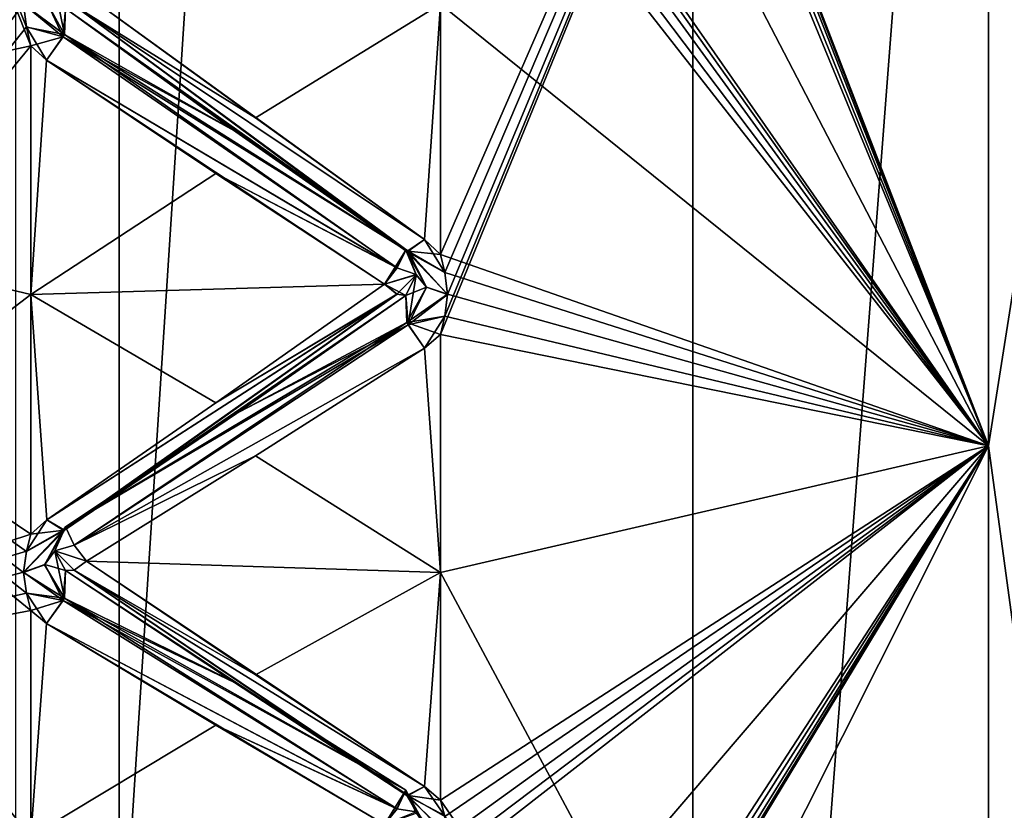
# Model space of a CAD drawing. Header units: inches. Extents: x -10 to 10, y -2.3 to 4.3.
# Tile 14 of 249: x -9.353 to -9.117, y -1.523 to -1.334. Entities that reach past the tile are written whole.
import ezdxf

# ---------------------------------------------------------------- set-up
doc = ezdxf.new("R2010")
doc.units = ezdxf.units.IN
doc.header["$LTSCALE"] = 65.185185
doc.header["$MEASUREMENT"] = 0
for name, color, linetype in [('10566', 7, 'CONTINUOUS'), ('10567', 7, 'CONTINUOUS'), ('10568', 7, 'CONTINUOUS'), ('10727', 7, 'CONTINUOUS'), ('10728', 7, 'CONTINUOUS'), ('10729', 7, 'CONTINUOUS'), ('10730', 7, 'CONTINUOUS'), ('10731', 7, 'CONTINUOUS'), ('10732', 7, 'CONTINUOUS'), ('10733', 7, 'CONTINUOUS'), ('10734', 7, 'CONTINUOUS'), ('10735', 7, 'CONTINUOUS'), ('10736', 7, 'CONTINUOUS'), ('10737', 7, 'CONTINUOUS'), ('10738', 7, 'CONTINUOUS'), ('10739', 7, 'CONTINUOUS'), ('10740', 7, 'CONTINUOUS'), ('10741', 7, 'CONTINUOUS'), ('10871', 7, 'CONTINUOUS'), ('10872', 7, 'CONTINUOUS'), ('10873', 7, 'CONTINUOUS'), ('10874', 7, 'CONTINUOUS'), ('10875', 7, 'CONTINUOUS'), ('10876', 7, 'CONTINUOUS'), ('10877', 7, 'CONTINUOUS'), ('10878', 7, 'CONTINUOUS'), ('10879', 7, 'CONTINUOUS'), ('10880', 7, 'CONTINUOUS'), ('10881', 7, 'CONTINUOUS'), ('10882', 7, 'CONTINUOUS'), ('10883', 7, 'CONTINUOUS'), ('10884', 7, 'CONTINUOUS'), ('10885', 7, 'CONTINUOUS'), ('10943', 7, 'CONTINUOUS'), ('10946', 7, 'CONTINUOUS'), ('10951', 7, 'CONTINUOUS'), ('11640', 7, 'CONTINUOUS'), ('11787', 7, 'CONTINUOUS'), ('11788', 7, 'CONTINUOUS'), ('11801', 7, 'CONTINUOUS'), ('11802', 7, 'CONTINUOUS'), ('11811', 7, 'CONTINUOUS'), ('11812', 7, 'CONTINUOUS'), ('11826', 7, 'CONTINUOUS'), ('11827', 7, 'CONTINUOUS'), ('1219', 7, 'CONTINUOUS')]:
    doc.layers.add(name, color=color, linetype=linetype)

msp = doc.modelspace()

# ---------------------------------------------------------------- linework, layer by layer
at = {"layer": '10566', "linetype": 'Continuous'}
for points in [[(-9.12095, -1.43569, 3.00572), (-9.102, -1.3154, 3.05993), (-9.12095, -1.08915, 3.18229), (-9.12095, -1.43569, 3.00572)], [(-9.102, -1.575, 2.85978), (-9.102, -1.3154, 3.05993), (-9.12095, -1.43569, 3.00572), (-9.102, -1.575, 2.85978)], [(-9.12095, -1.71072, 2.73069), (-9.102, -1.575, 2.85978), (-9.12095, -1.43569, 3.00572), (-9.12095, -1.71072, 2.73069)]]:
    msp.add_3dface(points, dxfattribs=at)
at = {"layer": '10567', "linetype": 'Continuous'}
for points in [[(-9.12095, -1.43569, 3.00572), (-9.12095, -1.08915, 3.18229), (-9.252, -1.40901, 3.03289), (-9.12095, -1.43569, 3.00572)], [(-9.252, -1.40901, 3.03289), (-9.12095, -1.08915, 3.18229), (-9.25096, -1.40467, 3.03577), (-9.252, -1.40901, 3.03289)], [(-9.25096, -1.39419, 3.04278), (-9.12095, -1.08915, 3.18229), (-9.252, -1.38986, 3.04569), (-9.25096, -1.39419, 3.04278)], [(-9.252, -1.38986, 3.04569), (-9.12095, -1.08915, 3.18229), (-9.252, -1.33, 3.08253), (-9.252, -1.38986, 3.04569)], [(-9.25096, -1.40467, 3.03577), (-9.12095, -1.08915, 3.18229), (-9.25029, -1.39942, 3.03926), (-9.25096, -1.40467, 3.03577)], [(-9.25029, -1.39942, 3.03926), (-9.12095, -1.08915, 3.18229), (-9.25096, -1.39419, 3.04278), (-9.25029, -1.39942, 3.03926)], [(-9.252, -1.46595, 2.99169), (-9.12095, -1.43569, 3.00572), (-9.252, -1.40901, 3.03289), (-9.252, -1.46595, 2.99169)], [(-9.12095, -1.71072, 2.73069), (-9.12095, -1.43569, 3.00572), (-9.252, -1.69669, 2.76095), (-9.12095, -1.71072, 2.73069)], [(-9.252, -1.69669, 2.76095), (-9.12095, -1.43569, 3.00572), (-9.252, -1.65235, 2.81549), (-9.252, -1.69669, 2.76095)], [(-9.252, -1.65235, 2.81549), (-9.12095, -1.43569, 3.00572), (-9.25096, -1.64891, 2.81939), (-9.252, -1.65235, 2.81549)], [(-9.25096, -1.64059, 2.82887), (-9.12095, -1.43569, 3.00572), (-9.252, -1.63717, 2.83281), (-9.25096, -1.64059, 2.82887)], [(-9.252, -1.63717, 2.83281), (-9.12095, -1.43569, 3.00572), (-9.252, -1.58888, 2.88388), (-9.252, -1.63717, 2.83281)], [(-9.252, -1.58888, 2.88388), (-9.12095, -1.43569, 3.00572), (-9.252, -1.53781, 2.93217), (-9.252, -1.58888, 2.88388)], [(-9.252, -1.53781, 2.93217), (-9.12095, -1.43569, 3.00572), (-9.25096, -1.53388, 2.93559), (-9.252, -1.53781, 2.93217)], [(-9.25096, -1.5244, 2.9439), (-9.12095, -1.43569, 3.00572), (-9.252, -1.52049, 2.94735), (-9.25096, -1.5244, 2.9439)], [(-9.252, -1.52049, 2.94735), (-9.12095, -1.43569, 3.00572), (-9.252, -1.46595, 2.99169), (-9.252, -1.52049, 2.94735)], [(-9.25096, -1.64891, 2.81939), (-9.12095, -1.43569, 3.00572), (-9.25029, -1.64474, 2.82412), (-9.25096, -1.64891, 2.81939)], [(-9.25029, -1.64474, 2.82412), (-9.12095, -1.43569, 3.00572), (-9.25096, -1.64059, 2.82887), (-9.25029, -1.64474, 2.82412)], [(-9.25096, -1.53388, 2.93559), (-9.12095, -1.43569, 3.00572), (-9.25029, -1.52913, 2.93973), (-9.25096, -1.53388, 2.93559)], [(-9.25029, -1.52913, 2.93973), (-9.12095, -1.43569, 3.00572), (-9.25096, -1.5244, 2.9439), (-9.25029, -1.52913, 2.93973)]]:
    msp.add_3dface(points, dxfattribs=at)
at = {"layer": '10568', "linetype": 'Continuous'}
for points in [[(-9.12095, -1.08915, 0.81771), (-9.12095, -1.43569, 0.99428), (-9.252, -1.09588, 0.81269), (-9.12095, -1.08915, 0.81771)], [(-9.252, -1.09588, 0.81269), (-9.12095, -1.43569, 0.99428), (-9.25097, -1.10078, 0.81437), (-9.252, -1.09588, 0.81269)], [(-9.25097, -1.10078, 0.81437), (-9.12095, -1.43569, 0.99428), (-9.25029, -1.1067, 0.8164), (-9.25097, -1.10078, 0.81437)], [(-9.25029, -1.1067, 0.8164), (-9.12095, -1.43569, 0.99428), (-9.25096, -1.11272, 0.81842), (-9.25029, -1.1067, 0.8164)], [(-9.25096, -1.11272, 0.81842), (-9.12095, -1.43569, 0.99428), (-9.252, -1.11769, 0.82009), (-9.25096, -1.11272, 0.81842)], [(-9.252, -1.11769, 0.82009), (-9.12095, -1.43569, 0.99428), (-9.252, -1.18335, 0.84515), (-9.252, -1.11769, 0.82009)], [(-9.252, -1.18335, 0.84515), (-9.12095, -1.43569, 0.99428), (-9.252, -1.24751, 0.87386), (-9.252, -1.18335, 0.84515)], [(-9.252, -1.24751, 0.87386), (-9.12095, -1.43569, 0.99428), (-9.25097, -1.25215, 0.87617), (-9.252, -1.24751, 0.87386)], [(-9.25097, -1.25215, 0.87617), (-9.12095, -1.43569, 0.99428), (-9.25029, -1.25776, 0.87896), (-9.25097, -1.25215, 0.87617)], [(-9.25029, -1.25776, 0.87896), (-9.12095, -1.43569, 0.99428), (-9.25096, -1.26346, 0.88175), (-9.25029, -1.25776, 0.87896)], [(-9.25096, -1.26346, 0.88175), (-9.12095, -1.43569, 0.99428), (-9.252, -1.26817, 0.88405), (-9.25096, -1.26346, 0.88175)], [(-9.252, -1.26817, 0.88405), (-9.12095, -1.43569, 0.99428), (-9.252, -1.33, 0.91747), (-9.252, -1.26817, 0.88405)], [(-9.252, -1.33, 0.91747), (-9.12095, -1.43569, 0.99428), (-9.252, -1.38986, 0.95431), (-9.252, -1.33, 0.91747)], [(-9.252, -1.38986, 0.95431), (-9.12095, -1.43569, 0.99428), (-9.25097, -1.39416, 0.9572), (-9.252, -1.38986, 0.95431)], [(-9.25097, -1.39416, 0.9572), (-9.12095, -1.43569, 0.99428), (-9.25029, -1.39935, 0.9607), (-9.25097, -1.39416, 0.9572)], [(-9.25029, -1.39935, 0.9607), (-9.12095, -1.43569, 0.99428), (-9.25096, -1.40464, 0.96421), (-9.25029, -1.39935, 0.9607)], [(-9.25096, -1.40464, 0.96421), (-9.12095, -1.43569, 0.99428), (-9.252, -1.40901, 0.96711), (-9.25096, -1.40464, 0.96421)], [(-9.252, -1.40901, 0.96711), (-9.12095, -1.43569, 0.99428), (-9.252, -1.46595, 1.00831), (-9.252, -1.40901, 0.96711)], [(-9.12095, -1.43569, 0.99428), (-9.12095, -1.71072, 1.26931), (-9.252, -1.46595, 1.00831), (-9.12095, -1.43569, 0.99428)], [(-9.252, -1.46595, 1.00831), (-9.12095, -1.71072, 1.26931), (-9.252, -1.52049, 1.05265), (-9.252, -1.46595, 1.00831)], [(-9.252, -1.52049, 1.05265), (-9.12095, -1.71072, 1.26931), (-9.25103, -1.52416, 1.05589), (-9.252, -1.52049, 1.05265)]]:
    msp.add_3dface(points, dxfattribs=at)
at = {"layer": '10727', "linetype": 'Continuous'}
for points in [[(-9.35171, -1.32995, 3.08246), (-9.34223, -1.33778, 3.07479), (-9.34665, -1.32842, 3.07981), (-9.35171, -1.32995, 3.08246)], [(-9.35171, -1.32995, 3.08246), (-9.35104, -1.33542, 3.07932), (-9.34223, -1.33778, 3.07479), (-9.35171, -1.32995, 3.08246)], [(-9.34223, -1.33778, 3.07479), (-9.34169, -1.33101, 3.07116), (-9.34665, -1.32842, 3.07981), (-9.34223, -1.33778, 3.07479)], [(-9.35104, -1.33542, 3.07932), (-9.35, -1.33995, 3.07673), (-9.34223, -1.33778, 3.07479), (-9.35104, -1.33542, 3.07932)], [(-9.34619, -1.3434, 3.07445), (-9.34223, -1.33778, 3.07479), (-9.35, -1.33995, 3.07673), (-9.34619, -1.3434, 3.07445)]]:
    msp.add_3dface(points, dxfattribs=at)
at = {"layer": '10728', "linetype": 'Continuous'}
for points in [[(-9.29624, -1.35722, 3.06363), (-9.33663, -1.32778, 3.07869), (-9.33961, -1.33034, 3.07559), (-9.29624, -1.35722, 3.06363)], [(-9.25977, -1.38908, 3.04289), (-9.33961, -1.33034, 3.07559), (-9.34169, -1.33101, 3.07116), (-9.25977, -1.38908, 3.04289)], [(-9.25977, -1.38908, 3.04289), (-9.34169, -1.33101, 3.07116), (-9.3013, -1.36027, 3.05424), (-9.25977, -1.38908, 3.04289)], [(-9.25581, -1.38629, 3.04778), (-9.29624, -1.35722, 3.06363), (-9.33961, -1.33034, 3.07559), (-9.25581, -1.38629, 3.04778)], [(-9.25977, -1.38908, 3.04289), (-9.25581, -1.38629, 3.04778), (-9.33961, -1.33034, 3.07559), (-9.25977, -1.38908, 3.04289)], [(-9.26031, -1.38881, 3.03521), (-9.25977, -1.38908, 3.04289), (-9.3013, -1.36027, 3.05424), (-9.26031, -1.38881, 3.03521)]]:
    msp.add_3dface(points, dxfattribs=at)
at = {"layer": '10729', "linetype": 'Continuous'}
for points in [[(-9.34169, -1.33101, 3.07116), (-9.34223, -1.33778, 3.07479), (-9.3013, -1.36027, 3.05424), (-9.34169, -1.33101, 3.07116)], [(-9.26239, -1.39308, 3.03657), (-9.34223, -1.33778, 3.07479), (-9.34619, -1.3434, 3.07445), (-9.26239, -1.39308, 3.03657)], [(-9.26239, -1.39308, 3.03657), (-9.26031, -1.38881, 3.03521), (-9.34223, -1.33778, 3.07479), (-9.26239, -1.39308, 3.03657)], [(-9.34223, -1.33778, 3.07479), (-9.26031, -1.38881, 3.03521), (-9.3013, -1.36027, 3.05424), (-9.34223, -1.33778, 3.07479)], [(-9.26239, -1.39308, 3.03657), (-9.34619, -1.3434, 3.07445), (-9.30576, -1.37047, 3.05539), (-9.26239, -1.39308, 3.03657)], [(-9.26537, -1.397, 3.03565), (-9.26239, -1.39308, 3.03657), (-9.30576, -1.37047, 3.05539), (-9.26537, -1.397, 3.03565)]]:
    msp.add_3dface(points, dxfattribs=at)
at = {"layer": '10730', "linetype": 'Continuous'}
for points in [[(-9.252, -1.38986, 3.04569), (-9.25581, -1.38629, 3.04778), (-9.25977, -1.38908, 3.04289), (-9.252, -1.38986, 3.04569)], [(-9.25977, -1.38908, 3.04289), (-9.26031, -1.38881, 3.03521), (-9.25536, -1.39772, 3.03672), (-9.25977, -1.38908, 3.04289)], [(-9.25781, -1.39472, 3.03224), (-9.25536, -1.39772, 3.03672), (-9.26031, -1.38881, 3.03521), (-9.25781, -1.39472, 3.03224)], [(-9.25029, -1.39942, 3.03926), (-9.25096, -1.39419, 3.04278), (-9.25977, -1.38908, 3.04289), (-9.25029, -1.39942, 3.03926)], [(-9.25029, -1.39942, 3.03926), (-9.25977, -1.38908, 3.04289), (-9.25536, -1.39772, 3.03672), (-9.25029, -1.39942, 3.03926)], [(-9.25096, -1.39419, 3.04278), (-9.252, -1.38986, 3.04569), (-9.25977, -1.38908, 3.04289), (-9.25096, -1.39419, 3.04278)]]:
    msp.add_3dface(points, dxfattribs=at)
at = {"layer": '10731', "linetype": 'Continuous'}
for points in [[(-9.25781, -1.39472, 3.03224), (-9.26031, -1.38881, 3.03521), (-9.26537, -1.397, 3.03565), (-9.25781, -1.39472, 3.03224)], [(-9.26537, -1.397, 3.03565), (-9.26031, -1.38881, 3.03521), (-9.26239, -1.39308, 3.03657), (-9.26537, -1.397, 3.03565)], [(-9.26241, -1.39934, 3.03241), (-9.25781, -1.39472, 3.03224), (-9.26537, -1.397, 3.03565), (-9.26241, -1.39934, 3.03241)], [(-9.26031, -1.39973, 3.02792), (-9.25781, -1.39472, 3.03224), (-9.26241, -1.39934, 3.03241), (-9.26031, -1.39973, 3.02792)]]:
    msp.add_3dface(points, dxfattribs=at)
at = {"layer": '10732', "linetype": 'Continuous'}
for points in [[(-9.25781, -1.39472, 3.03224), (-9.26031, -1.39973, 3.02792), (-9.25977, -1.40671, 3.0311), (-9.25781, -1.39472, 3.03224)], [(-9.25536, -1.39772, 3.03672), (-9.25781, -1.39472, 3.03224), (-9.25977, -1.40671, 3.0311), (-9.25536, -1.39772, 3.03672)], [(-9.25029, -1.39942, 3.03926), (-9.25536, -1.39772, 3.03672), (-9.25977, -1.40671, 3.0311), (-9.25029, -1.39942, 3.03926)], [(-9.25096, -1.40467, 3.03577), (-9.25029, -1.39942, 3.03926), (-9.25977, -1.40671, 3.0311), (-9.25096, -1.40467, 3.03577)], [(-9.25583, -1.41232, 3.03038), (-9.25096, -1.40467, 3.03577), (-9.25977, -1.40671, 3.0311), (-9.25583, -1.41232, 3.03038)], [(-9.252, -1.40901, 3.03289), (-9.25096, -1.40467, 3.03577), (-9.25583, -1.41232, 3.03038), (-9.252, -1.40901, 3.03289)]]:
    msp.add_3dface(points, dxfattribs=at)
at = {"layer": '10733', "linetype": 'Continuous'}
for points in [[(-9.26241, -1.39934, 3.03241), (-9.26537, -1.397, 3.03565), (-9.30576, -1.42539, 3.0187), (-9.26241, -1.39934, 3.03241)], [(-9.26241, -1.39934, 3.03241), (-9.30576, -1.42539, 3.0187), (-9.34617, -1.45334, 3.00099), (-9.26241, -1.39934, 3.03241)], [(-9.26241, -1.39934, 3.03241), (-9.34617, -1.45334, 3.00099), (-9.34223, -1.45582, 2.99591), (-9.26241, -1.39934, 3.03241)], [(-9.26031, -1.39973, 3.02792), (-9.26241, -1.39934, 3.03241), (-9.34223, -1.45582, 2.99591), (-9.26031, -1.39973, 3.02792)], [(-9.30099, -1.42802, 3.00898), (-9.26031, -1.39973, 3.02792), (-9.34223, -1.45582, 2.99591), (-9.30099, -1.42802, 3.00898)], [(-9.34169, -1.45506, 2.98827), (-9.30099, -1.42802, 3.00898), (-9.34223, -1.45582, 2.99591), (-9.34169, -1.45506, 2.98827)]]:
    msp.add_3dface(points, dxfattribs=at)
at = {"layer": '10734', "linetype": 'Continuous'}
for points in [[(-9.25977, -1.40671, 3.0311), (-9.26031, -1.39973, 3.02792), (-9.30099, -1.42802, 3.00898), (-9.25977, -1.40671, 3.0311)], [(-9.25977, -1.40671, 3.0311), (-9.30099, -1.42802, 3.00898), (-9.34169, -1.45506, 2.98827), (-9.25977, -1.40671, 3.0311)], [(-9.25977, -1.40671, 3.0311), (-9.34169, -1.45506, 2.98827), (-9.33959, -1.45943, 2.98935), (-9.25977, -1.40671, 3.0311)], [(-9.25583, -1.41232, 3.03038), (-9.25977, -1.40671, 3.0311), (-9.33959, -1.45943, 2.98935), (-9.25583, -1.41232, 3.03038)], [(-9.29624, -1.43807, 3.00961), (-9.25583, -1.41232, 3.03038), (-9.33959, -1.45943, 2.98935), (-9.29624, -1.43807, 3.00961)], [(-9.33663, -1.46325, 2.98817), (-9.29624, -1.43807, 3.00961), (-9.33959, -1.45943, 2.98935), (-9.33663, -1.46325, 2.98817)]]:
    msp.add_3dface(points, dxfattribs=at)
at = {"layer": '10735', "linetype": 'Continuous'}
for points in [[(-9.35104, -1.4609, 2.99548), (-9.34617, -1.45334, 3.00099), (-9.35, -1.45678, 2.99866), (-9.35104, -1.4609, 2.99548)], [(-9.34617, -1.45334, 3.00099), (-9.35104, -1.4609, 2.99548), (-9.34223, -1.45582, 2.99591), (-9.34617, -1.45334, 3.00099)], [(-9.34223, -1.45582, 2.99591), (-9.34419, -1.46076, 2.98492), (-9.34169, -1.45506, 2.98827), (-9.34223, -1.45582, 2.99591)], [(-9.35104, -1.4609, 2.99548), (-9.35171, -1.46589, 2.99163), (-9.34223, -1.45582, 2.99591), (-9.35104, -1.4609, 2.99548)], [(-9.34223, -1.45582, 2.99591), (-9.35171, -1.46589, 2.99163), (-9.34665, -1.46403, 2.9892), (-9.34223, -1.45582, 2.99591)], [(-9.34419, -1.46076, 2.98492), (-9.34223, -1.45582, 2.99591), (-9.34665, -1.46403, 2.9892), (-9.34419, -1.46076, 2.98492)]]:
    msp.add_3dface(points, dxfattribs=at)
at = {"layer": '10736', "linetype": 'Continuous'}
for points in [[(-9.34419, -1.46076, 2.98492), (-9.33959, -1.45943, 2.98935), (-9.34169, -1.45506, 2.98827), (-9.34419, -1.46076, 2.98492)], [(-9.33663, -1.46325, 2.98817), (-9.33959, -1.45943, 2.98935), (-9.34419, -1.46076, 2.98492), (-9.33663, -1.46325, 2.98817)], [(-9.33961, -1.46538, 2.98476), (-9.33663, -1.46325, 2.98817), (-9.34419, -1.46076, 2.98492), (-9.33961, -1.46538, 2.98476)], [(-9.34169, -1.46547, 2.98028), (-9.33961, -1.46538, 2.98476), (-9.34419, -1.46076, 2.98492), (-9.34169, -1.46547, 2.98028)]]:
    msp.add_3dface(points, dxfattribs=at)
at = {"layer": '10737', "linetype": 'Continuous'}
for points in [[(-9.34169, -1.46547, 2.98028), (-9.34419, -1.46076, 2.98492), (-9.34665, -1.46403, 2.9892), (-9.34169, -1.46547, 2.98028)], [(-9.35171, -1.46589, 2.99163), (-9.34223, -1.47266, 2.983), (-9.34665, -1.46403, 2.9892), (-9.35171, -1.46589, 2.99163)], [(-9.34223, -1.47266, 2.983), (-9.34169, -1.46547, 2.98028), (-9.34665, -1.46403, 2.9892), (-9.34223, -1.47266, 2.983)], [(-9.35171, -1.46589, 2.99163), (-9.35104, -1.47091, 2.9878), (-9.34223, -1.47266, 2.983), (-9.35171, -1.46589, 2.99163)], [(-9.35104, -1.47091, 2.9878), (-9.35, -1.47506, 2.98464), (-9.34223, -1.47266, 2.983), (-9.35104, -1.47091, 2.9878)], [(-9.34619, -1.47818, 2.98193), (-9.34223, -1.47266, 2.983), (-9.35, -1.47506, 2.98464), (-9.34619, -1.47818, 2.98193)]]:
    msp.add_3dface(points, dxfattribs=at)
at = {"layer": '10738', "linetype": 'Continuous'}
for points in [[(-9.29624, -1.49048, 2.9694), (-9.33663, -1.46325, 2.98817), (-9.33961, -1.46538, 2.98476), (-9.29624, -1.49048, 2.9694)], [(-9.25977, -1.51935, 2.94468), (-9.33961, -1.46538, 2.98476), (-9.34169, -1.46547, 2.98028), (-9.25977, -1.51935, 2.94468)], [(-9.25977, -1.51935, 2.94468), (-9.34169, -1.46547, 2.98028), (-9.30128, -1.49228, 2.95968), (-9.25977, -1.51935, 2.94468)], [(-9.25581, -1.51722, 2.94989), (-9.29624, -1.49048, 2.9694), (-9.33961, -1.46538, 2.98476), (-9.25581, -1.51722, 2.94989)], [(-9.25977, -1.51935, 2.94468), (-9.25581, -1.51722, 2.94989), (-9.33961, -1.46538, 2.98476), (-9.25977, -1.51935, 2.94468)], [(-9.26031, -1.51809, 2.9371), (-9.25977, -1.51935, 2.94468), (-9.30128, -1.49228, 2.95968), (-9.26031, -1.51809, 2.9371)]]:
    msp.add_3dface(points, dxfattribs=at)
at = {"layer": '10739', "linetype": 'Continuous'}
for points in [[(-9.34169, -1.46547, 2.98028), (-9.34223, -1.47266, 2.983), (-9.30128, -1.49228, 2.95968), (-9.34169, -1.46547, 2.98028)], [(-9.26239, -1.5225, 2.93789), (-9.34223, -1.47266, 2.983), (-9.34619, -1.47818, 2.98193), (-9.26239, -1.5225, 2.93789)], [(-9.26239, -1.5225, 2.93789), (-9.26031, -1.51809, 2.9371), (-9.34223, -1.47266, 2.983), (-9.26239, -1.5225, 2.93789)], [(-9.34223, -1.47266, 2.983), (-9.26031, -1.51809, 2.9371), (-9.30128, -1.49228, 2.95968), (-9.34223, -1.47266, 2.983)], [(-9.26239, -1.5225, 2.93789), (-9.34619, -1.47818, 2.98193), (-9.30576, -1.50253, 2.9595), (-9.26239, -1.5225, 2.93789)], [(-9.26537, -1.52626, 2.93647), (-9.26239, -1.5225, 2.93789), (-9.30576, -1.50253, 2.9595), (-9.26537, -1.52626, 2.93647)]]:
    msp.add_3dface(points, dxfattribs=at)
at = {"layer": '10740', "linetype": 'Continuous'}
for points in [[(-9.25977, -1.51935, 2.94468), (-9.26031, -1.51809, 2.9371), (-9.25536, -1.52711, 2.93743), (-9.25977, -1.51935, 2.94468)], [(-9.25781, -1.52356, 2.93339), (-9.25536, -1.52711, 2.93743), (-9.26031, -1.51809, 2.9371), (-9.25781, -1.52356, 2.93339)], [(-9.252, -1.52049, 2.94735), (-9.25581, -1.51722, 2.94989), (-9.25977, -1.51935, 2.94468), (-9.252, -1.52049, 2.94735)], [(-9.25029, -1.52913, 2.93973), (-9.25096, -1.5244, 2.9439), (-9.25977, -1.51935, 2.94468), (-9.25029, -1.52913, 2.93973)], [(-9.25029, -1.52913, 2.93973), (-9.25977, -1.51935, 2.94468), (-9.25536, -1.52711, 2.93743), (-9.25029, -1.52913, 2.93973)], [(-9.25096, -1.5244, 2.9439), (-9.252, -1.52049, 2.94735), (-9.25977, -1.51935, 2.94468), (-9.25096, -1.5244, 2.9439)]]:
    msp.add_3dface(points, dxfattribs=at)
at = {"layer": '10741', "linetype": 'Continuous'}
for points in [[(-9.25781, -1.52356, 2.93339), (-9.26031, -1.51809, 2.9371), (-9.26537, -1.52626, 2.93647), (-9.25781, -1.52356, 2.93339)], [(-9.26537, -1.52626, 2.93647), (-9.26031, -1.51809, 2.9371), (-9.26239, -1.5225, 2.93789), (-9.26537, -1.52626, 2.93647)]]:
    msp.add_3dface(points, dxfattribs=at)
at = {"layer": '10871', "linetype": 'Continuous'}
for points in [[(-9.26031, -1.51809, 1.0629), (-9.25782, -1.52324, 1.06634), (-9.26241, -1.52252, 1.06211), (-9.26031, -1.51809, 1.0629)], [(-9.26241, -1.52252, 1.06211), (-9.25782, -1.52324, 1.06634), (-9.26537, -1.52626, 1.06353), (-9.26241, -1.52252, 1.06211)]]:
    msp.add_3dface(points, dxfattribs=at)
at = {"layer": '10872', "linetype": 'Continuous'}
for points in [[(-9.25782, -1.52324, 1.06634), (-9.26031, -1.51809, 1.0629), (-9.26005, -1.51934, 1.0559), (-9.25782, -1.52324, 1.06634)], [(-9.25581, -1.51722, 1.05011), (-9.25103, -1.52416, 1.05589), (-9.26005, -1.51934, 1.0559), (-9.25581, -1.51722, 1.05011)], [(-9.252, -1.52049, 1.05265), (-9.25103, -1.52416, 1.05589), (-9.25581, -1.51722, 1.05011), (-9.252, -1.52049, 1.05265)], [(-9.25103, -1.52416, 1.05589), (-9.2503, -1.52855, 1.05977), (-9.26005, -1.51934, 1.0559), (-9.25103, -1.52416, 1.05589)], [(-9.2503, -1.52855, 1.05977), (-9.25536, -1.5267, 1.06221), (-9.26005, -1.51934, 1.0559), (-9.2503, -1.52855, 1.05977)], [(-9.25536, -1.5267, 1.06221), (-9.25782, -1.52324, 1.06634), (-9.26005, -1.51934, 1.0559), (-9.25536, -1.5267, 1.06221)]]:
    msp.add_3dface(points, dxfattribs=at)
at = {"layer": '10873', "linetype": 'Continuous'}
for points in [[(-9.34169, -1.46547, 1.01972), (-9.30173, -1.49198, 1.04008), (-9.34195, -1.47209, 1.01712), (-9.34169, -1.46547, 1.01972)], [(-9.26241, -1.52252, 1.06211), (-9.34619, -1.47818, 1.01807), (-9.34195, -1.47209, 1.01712), (-9.26241, -1.52252, 1.06211)], [(-9.26031, -1.51809, 1.0629), (-9.26241, -1.52252, 1.06211), (-9.34195, -1.47209, 1.01712), (-9.26031, -1.51809, 1.0629)], [(-9.30173, -1.49198, 1.04008), (-9.26031, -1.51809, 1.0629), (-9.34195, -1.47209, 1.01712), (-9.30173, -1.49198, 1.04008)], [(-9.26241, -1.52252, 1.06211), (-9.30576, -1.50253, 1.0405), (-9.34619, -1.47818, 1.01807), (-9.26241, -1.52252, 1.06211)], [(-9.26241, -1.52252, 1.06211), (-9.26537, -1.52626, 1.06353), (-9.30576, -1.50253, 1.0405), (-9.26241, -1.52252, 1.06211)]]:
    msp.add_3dface(points, dxfattribs=at)
at = {"layer": '10874', "linetype": 'Continuous'}
for points in [[(-9.33663, -1.46325, 1.01183), (-9.29624, -1.49048, 1.0306), (-9.33959, -1.46538, 1.01521), (-9.33663, -1.46325, 1.01183)], [(-9.26005, -1.51934, 1.0559), (-9.34169, -1.46547, 1.01972), (-9.33959, -1.46538, 1.01521), (-9.26005, -1.51934, 1.0559)], [(-9.26005, -1.51934, 1.0559), (-9.30173, -1.49198, 1.04008), (-9.34169, -1.46547, 1.01972), (-9.26005, -1.51934, 1.0559)], [(-9.25581, -1.51722, 1.05011), (-9.26005, -1.51934, 1.0559), (-9.33959, -1.46538, 1.01521), (-9.25581, -1.51722, 1.05011)], [(-9.29624, -1.49048, 1.0306), (-9.25581, -1.51722, 1.05011), (-9.33959, -1.46538, 1.01521), (-9.29624, -1.49048, 1.0306)], [(-9.26005, -1.51934, 1.0559), (-9.26031, -1.51809, 1.0629), (-9.30173, -1.49198, 1.04008), (-9.26005, -1.51934, 1.0559)]]:
    msp.add_3dface(points, dxfattribs=at)
at = {"layer": '10875', "linetype": 'Continuous'}
for points in [[(-9.34419, -1.46079, 1.0151), (-9.34195, -1.47209, 1.01712), (-9.34669, -1.46411, 1.01079), (-9.34419, -1.46079, 1.0151)], [(-9.34195, -1.47209, 1.01712), (-9.34419, -1.46079, 1.0151), (-9.34169, -1.46547, 1.01972), (-9.34195, -1.47209, 1.01712)], [(-9.34195, -1.47209, 1.01712), (-9.35171, -1.46595, 1.00842), (-9.34669, -1.46411, 1.01079), (-9.34195, -1.47209, 1.01712)], [(-9.35103, -1.47093, 1.01222), (-9.35171, -1.46595, 1.00842), (-9.34195, -1.47209, 1.01712), (-9.35103, -1.47093, 1.01222)], [(-9.35103, -1.47093, 1.01222), (-9.34619, -1.47818, 1.01807), (-9.35, -1.47506, 1.01536), (-9.35103, -1.47093, 1.01222)], [(-9.34619, -1.47818, 1.01807), (-9.35103, -1.47093, 1.01222), (-9.34195, -1.47209, 1.01712), (-9.34619, -1.47818, 1.01807)]]:
    msp.add_3dface(points, dxfattribs=at)
at = {"layer": '10876', "linetype": 'Continuous'}
for points in [[(-9.34169, -1.45506, 1.01173), (-9.33961, -1.45941, 1.01065), (-9.34419, -1.46079, 1.0151), (-9.34169, -1.45506, 1.01173)], [(-9.33961, -1.45941, 1.01065), (-9.33663, -1.46325, 1.01183), (-9.34419, -1.46079, 1.0151), (-9.33961, -1.45941, 1.01065)], [(-9.33663, -1.46325, 1.01183), (-9.33959, -1.46538, 1.01521), (-9.34419, -1.46079, 1.0151), (-9.33663, -1.46325, 1.01183)], [(-9.34419, -1.46079, 1.0151), (-9.33959, -1.46538, 1.01521), (-9.34169, -1.46547, 1.01972), (-9.34419, -1.46079, 1.0151)]]:
    msp.add_3dface(points, dxfattribs=at)
at = {"layer": '10877', "linetype": 'Continuous'}
for points in [[(-9.35, -1.45678, 1.00134), (-9.34617, -1.45334, 0.99901), (-9.34195, -1.45585, 1.00468), (-9.35, -1.45678, 1.00134)], [(-9.34169, -1.45506, 1.01173), (-9.34419, -1.46079, 1.0151), (-9.34669, -1.46411, 1.01079), (-9.34169, -1.45506, 1.01173)], [(-9.34169, -1.45506, 1.01173), (-9.34669, -1.46411, 1.01079), (-9.34195, -1.45585, 1.00468), (-9.34169, -1.45506, 1.01173)], [(-9.35171, -1.46595, 1.00842), (-9.35104, -1.46093, 1.00455), (-9.34195, -1.45585, 1.00468), (-9.35171, -1.46595, 1.00842)], [(-9.34669, -1.46411, 1.01079), (-9.35171, -1.46595, 1.00842), (-9.34195, -1.45585, 1.00468), (-9.34669, -1.46411, 1.01079)], [(-9.35104, -1.46093, 1.00455), (-9.35, -1.45678, 1.00134), (-9.34195, -1.45585, 1.00468), (-9.35104, -1.46093, 1.00455)]]:
    msp.add_3dface(points, dxfattribs=at)
at = {"layer": '10878', "linetype": 'Continuous'}
for points in [[(-9.26031, -1.39973, 0.97208), (-9.26005, -1.40615, 0.96906), (-9.30081, -1.42789, 0.99093), (-9.26031, -1.39973, 0.97208)], [(-9.26005, -1.40615, 0.96906), (-9.33961, -1.45941, 1.01065), (-9.34169, -1.45506, 1.01173), (-9.26005, -1.40615, 0.96906)], [(-9.26005, -1.40615, 0.96906), (-9.34169, -1.45506, 1.01173), (-9.30081, -1.42789, 0.99093), (-9.26005, -1.40615, 0.96906)], [(-9.26005, -1.40615, 0.96906), (-9.25583, -1.41232, 0.96962), (-9.33961, -1.45941, 1.01065), (-9.26005, -1.40615, 0.96906)], [(-9.25583, -1.41232, 0.96962), (-9.29624, -1.43807, 0.99039), (-9.33961, -1.45941, 1.01065), (-9.25583, -1.41232, 0.96962)], [(-9.29624, -1.43807, 0.99039), (-9.33663, -1.46325, 1.01183), (-9.33961, -1.45941, 1.01065), (-9.29624, -1.43807, 0.99039)]]:
    msp.add_3dface(points, dxfattribs=at)
at = {"layer": '10879', "linetype": 'Continuous'}
for points in [[(-9.26537, -1.397, 0.96435), (-9.26239, -1.39935, 0.96761), (-9.30576, -1.42539, 0.9813), (-9.26537, -1.397, 0.96435)], [(-9.34617, -1.45334, 0.99901), (-9.26239, -1.39935, 0.96761), (-9.34195, -1.45585, 1.00468), (-9.34617, -1.45334, 0.99901)], [(-9.26239, -1.39935, 0.96761), (-9.34617, -1.45334, 0.99901), (-9.30576, -1.42539, 0.9813), (-9.26239, -1.39935, 0.96761)], [(-9.26239, -1.39935, 0.96761), (-9.26031, -1.39973, 0.97208), (-9.34195, -1.45585, 1.00468), (-9.26239, -1.39935, 0.96761)], [(-9.34195, -1.45585, 1.00468), (-9.26031, -1.39973, 0.97208), (-9.30081, -1.42789, 0.99093), (-9.34195, -1.45585, 1.00468)], [(-9.34169, -1.45506, 1.01173), (-9.34195, -1.45585, 1.00468), (-9.30081, -1.42789, 0.99093), (-9.34169, -1.45506, 1.01173)]]:
    msp.add_3dface(points, dxfattribs=at)
at = {"layer": '10880', "linetype": 'Continuous'}
for points in [[(-9.25781, -1.39469, 0.96773), (-9.25531, -1.3977, 0.96321), (-9.26031, -1.39973, 0.97208), (-9.25781, -1.39469, 0.96773)], [(-9.26005, -1.40615, 0.96906), (-9.26031, -1.39973, 0.97208), (-9.25531, -1.3977, 0.96321), (-9.26005, -1.40615, 0.96906)], [(-9.25029, -1.39935, 0.9607), (-9.26005, -1.40615, 0.96906), (-9.25531, -1.3977, 0.96321), (-9.25029, -1.39935, 0.9607)], [(-9.25029, -1.39935, 0.9607), (-9.25096, -1.40464, 0.96421), (-9.26005, -1.40615, 0.96906), (-9.25029, -1.39935, 0.9607)], [(-9.25096, -1.40464, 0.96421), (-9.252, -1.40901, 0.96711), (-9.26005, -1.40615, 0.96906), (-9.25096, -1.40464, 0.96421)], [(-9.252, -1.40901, 0.96711), (-9.25583, -1.41232, 0.96962), (-9.26005, -1.40615, 0.96906), (-9.252, -1.40901, 0.96711)]]:
    msp.add_3dface(points, dxfattribs=at)
at = {"layer": '10881', "linetype": 'Continuous'}
for points in [[(-9.26031, -1.38881, 0.96479), (-9.25781, -1.39469, 0.96773), (-9.26241, -1.39311, 0.96343), (-9.26031, -1.38881, 0.96479)], [(-9.26241, -1.39311, 0.96343), (-9.25781, -1.39469, 0.96773), (-9.26537, -1.397, 0.96435), (-9.26241, -1.39311, 0.96343)], [(-9.25781, -1.39469, 0.96773), (-9.26031, -1.39973, 0.97208), (-9.26537, -1.397, 0.96435), (-9.25781, -1.39469, 0.96773)], [(-9.26537, -1.397, 0.96435), (-9.26031, -1.39973, 0.97208), (-9.26239, -1.39935, 0.96761), (-9.26537, -1.397, 0.96435)]]:
    msp.add_3dface(points, dxfattribs=at)
at = {"layer": '10882', "linetype": 'Continuous'}
for points in [[(-9.25581, -1.38629, 0.95222), (-9.25097, -1.39416, 0.9572), (-9.26005, -1.38914, 0.95769), (-9.25581, -1.38629, 0.95222)], [(-9.252, -1.38986, 0.95431), (-9.25097, -1.39416, 0.9572), (-9.25581, -1.38629, 0.95222), (-9.252, -1.38986, 0.95431)], [(-9.25781, -1.39469, 0.96773), (-9.26031, -1.38881, 0.96479), (-9.26005, -1.38914, 0.95769), (-9.25781, -1.39469, 0.96773)], [(-9.25097, -1.39416, 0.9572), (-9.25029, -1.39935, 0.9607), (-9.26005, -1.38914, 0.95769), (-9.25097, -1.39416, 0.9572)], [(-9.25029, -1.39935, 0.9607), (-9.25531, -1.3977, 0.96321), (-9.26005, -1.38914, 0.95769), (-9.25029, -1.39935, 0.9607)], [(-9.25531, -1.3977, 0.96321), (-9.25781, -1.39469, 0.96773), (-9.26005, -1.38914, 0.95769), (-9.25531, -1.3977, 0.96321)]]:
    msp.add_3dface(points, dxfattribs=at)
at = {"layer": '10883', "linetype": 'Continuous'}
for points in [[(-9.34169, -1.33101, 0.92884), (-9.30173, -1.35996, 0.94557), (-9.34195, -1.33723, 0.92541), (-9.34169, -1.33101, 0.92884)], [(-9.26241, -1.39311, 0.96343), (-9.34619, -1.3434, 0.92555), (-9.34195, -1.33723, 0.92541), (-9.26241, -1.39311, 0.96343)], [(-9.26031, -1.38881, 0.96479), (-9.26241, -1.39311, 0.96343), (-9.34195, -1.33723, 0.92541), (-9.26031, -1.38881, 0.96479)], [(-9.30173, -1.35996, 0.94557), (-9.26031, -1.38881, 0.96479), (-9.34195, -1.33723, 0.92541), (-9.30173, -1.35996, 0.94557)], [(-9.26241, -1.39311, 0.96343), (-9.30576, -1.37047, 0.94461), (-9.34619, -1.3434, 0.92555), (-9.26241, -1.39311, 0.96343)], [(-9.26241, -1.39311, 0.96343), (-9.26537, -1.397, 0.96435), (-9.30576, -1.37047, 0.94461), (-9.26241, -1.39311, 0.96343)]]:
    msp.add_3dface(points, dxfattribs=at)
at = {"layer": '10884', "linetype": 'Continuous'}
for points in [[(-9.33663, -1.32778, 0.92131), (-9.29624, -1.35722, 0.93637), (-9.33959, -1.33033, 0.92439), (-9.33663, -1.32778, 0.92131)], [(-9.26005, -1.38914, 0.95769), (-9.34169, -1.33101, 0.92884), (-9.33959, -1.33033, 0.92439), (-9.26005, -1.38914, 0.95769)], [(-9.25581, -1.38629, 0.95222), (-9.26005, -1.38914, 0.95769), (-9.33959, -1.33033, 0.92439), (-9.25581, -1.38629, 0.95222)], [(-9.29624, -1.35722, 0.93637), (-9.25581, -1.38629, 0.95222), (-9.33959, -1.33033, 0.92439), (-9.29624, -1.35722, 0.93637)], [(-9.26005, -1.38914, 0.95769), (-9.30173, -1.35996, 0.94557), (-9.34169, -1.33101, 0.92884), (-9.26005, -1.38914, 0.95769)], [(-9.26005, -1.38914, 0.95769), (-9.26031, -1.38881, 0.96479), (-9.30173, -1.35996, 0.94557), (-9.26005, -1.38914, 0.95769)]]:
    msp.add_3dface(points, dxfattribs=at)
at = {"layer": '10885', "linetype": 'Continuous'}
for points in [[(-9.34419, -1.32577, 0.92488), (-9.34195, -1.33723, 0.92541), (-9.34669, -1.3285, 0.92017), (-9.34419, -1.32577, 0.92488)], [(-9.34195, -1.33723, 0.92541), (-9.34419, -1.32577, 0.92488), (-9.34169, -1.33101, 0.92884), (-9.34195, -1.33723, 0.92541)], [(-9.34195, -1.33723, 0.92541), (-9.35171, -1.33002, 0.91758), (-9.34669, -1.3285, 0.92017), (-9.34195, -1.33723, 0.92541)], [(-9.35103, -1.33545, 0.9207), (-9.35171, -1.33002, 0.91758), (-9.34195, -1.33723, 0.92541), (-9.35103, -1.33545, 0.9207)], [(-9.35103, -1.33545, 0.9207), (-9.34619, -1.3434, 0.92555), (-9.35, -1.33995, 0.92327), (-9.35103, -1.33545, 0.9207)], [(-9.34619, -1.3434, 0.92555), (-9.35103, -1.33545, 0.9207), (-9.34195, -1.33723, 0.92541), (-9.34619, -1.3434, 0.92555)]]:
    msp.add_3dface(points, dxfattribs=at)
at = {"layer": '10943', "linetype": 'Continuous'}
for points in [[(-9.35103, -1.33545, 0.9207), (-9.35, -1.33995, 0.92327), (-9.48105, -1.011, 0.79512), (-9.35103, -1.33545, 0.9207)], [(-9.48105, -1.011, 0.79512), (-9.35, -1.33995, 0.92327), (-9.48105, -1.36835, 0.94865), (-9.48105, -1.011, 0.79512)], [(-9.35171, -1.33002, 0.91758), (-9.35103, -1.33545, 0.9207), (-9.48105, -1.011, 0.79512), (-9.35171, -1.33002, 0.91758)], [(-9.35, -1.33995, 0.92327), (-9.35, -1.39946, 0.96066), (-9.48105, -1.36835, 0.94865), (-9.35, -1.33995, 0.92327)], [(-9.35, -1.59699, 1.1243), (-9.35, -1.6448, 1.17582), (-9.48105, -1.36835, 0.94865), (-9.35, -1.59699, 1.1243)], [(-9.48105, -1.36835, 0.94865), (-9.35, -1.6448, 1.17582), (-9.48105, -1.66077, 1.20509), (-9.48105, -1.36835, 0.94865)], [(-9.35103, -1.59331, 1.12065), (-9.35, -1.59699, 1.1243), (-9.48105, -1.36835, 0.94865), (-9.35103, -1.59331, 1.12065)], [(-9.35171, -1.58887, 1.11623), (-9.35103, -1.59331, 1.12065), (-9.48105, -1.36835, 0.94865), (-9.35171, -1.58887, 1.11623)], [(-9.35104, -1.5844, 1.11173), (-9.35171, -1.58887, 1.11623), (-9.48105, -1.36835, 0.94865), (-9.35104, -1.5844, 1.11173)], [(-9.35, -1.5807, 1.10801), (-9.35104, -1.5844, 1.11173), (-9.48105, -1.36835, 0.94865), (-9.35, -1.5807, 1.10801)], [(-9.35, -1.52918, 1.0602), (-9.35, -1.5807, 1.10801), (-9.48105, -1.36835, 0.94865), (-9.35, -1.52918, 1.0602)], [(-9.35, -1.47506, 1.01536), (-9.35, -1.52918, 1.0602), (-9.48105, -1.36835, 0.94865), (-9.35, -1.47506, 1.01536)], [(-9.35103, -1.47093, 1.01222), (-9.35, -1.47506, 1.01536), (-9.48105, -1.36835, 0.94865), (-9.35103, -1.47093, 1.01222)], [(-9.35171, -1.46595, 1.00842), (-9.35103, -1.47093, 1.01222), (-9.48105, -1.36835, 0.94865), (-9.35171, -1.46595, 1.00842)], [(-9.35104, -1.46093, 1.00455), (-9.35171, -1.46595, 1.00842), (-9.48105, -1.36835, 0.94865), (-9.35104, -1.46093, 1.00455)], [(-9.35, -1.45678, 1.00134), (-9.35104, -1.46093, 1.00455), (-9.48105, -1.36835, 0.94865), (-9.35, -1.45678, 1.00134)], [(-9.35, -1.39946, 0.96066), (-9.35, -1.45678, 1.00134), (-9.48105, -1.36835, 0.94865), (-9.35, -1.39946, 0.96066)]]:
    msp.add_3dface(points, dxfattribs=at)
at = {"layer": '10946', "linetype": 'Continuous'}
for points in [[(-9.19167, 0.545, 13.94785), (-9.35355, -1.955, 13.83966), (-9.35356, 0.545, 13.83965), (-9.19167, 0.545, 13.94785)], [(-9.19165, -1.955, 13.94786), (-9.35355, -1.955, 13.83966), (-9.19167, 0.545, 13.94785), (-9.19165, -1.955, 13.94786)], [(-9, 0.545, 13.9861), (-9.19165, -1.955, 13.94786), (-9.19167, 0.545, 13.94785), (-9, 0.545, 13.9861)], [(-9, -1.955, 13.9861), (-9.19165, -1.955, 13.94786), (-9, 0.545, 13.9861), (-9, -1.955, 13.9861)]]:
    msp.add_3dface(points, dxfattribs=at)
at = {"layer": '10951', "linetype": 'Continuous'}
for points in [[(-9.56879, -1.955, 13.81493), (-9.32884, -1.955, 14.05488), (-9.56878, 0.545, 13.81495), (-9.56879, -1.955, 13.81493)], [(-9.56878, 0.545, 13.81495), (-9.32884, -1.955, 14.05488), (-9.32883, 0.545, 14.05489), (-9.56878, 0.545, 13.81495)], [(-9.32884, -1.955, 14.05488), (-9, -1.955, 14.1431), (-9.32883, 0.545, 14.05489), (-9.32884, -1.955, 14.05488)], [(-9.32883, 0.545, 14.05489), (-9, -1.955, 14.1431), (-9, 0.545, 14.1431), (-9.32883, 0.545, 14.05489)]]:
    msp.add_3dface(points, dxfattribs=at)
at = {"layer": '11640', "linetype": 'Continuous'}
for points in [[(-9.48105, -1.16565, 3.15463), (-9.48105, -1.49991, 2.95577), (-9.35, -1.17269, 3.15921), (-9.48105, -1.16565, 3.15463)], [(-9.35, -1.17269, 3.15921), (-9.48105, -1.49991, 2.95577), (-9.35104, -1.1775, 3.1572), (-9.35, -1.17269, 3.15921)], [(-9.35104, -1.1775, 3.1572), (-9.48105, -1.49991, 2.95577), (-9.35171, -1.18331, 3.15477), (-9.35104, -1.1775, 3.1572)], [(-9.35171, -1.18331, 3.15477), (-9.48105, -1.49991, 2.95577), (-9.35104, -1.18915, 3.15237), (-9.35171, -1.18331, 3.15477)], [(-9.35104, -1.18915, 3.15237), (-9.48105, -1.49991, 2.95577), (-9.35, -1.19397, 3.15039), (-9.35104, -1.18915, 3.15237)], [(-9.35, -1.19397, 3.15039), (-9.48105, -1.49991, 2.95577), (-9.35, -1.25786, 3.12109), (-9.35, -1.19397, 3.15039)], [(-9.35, -1.25786, 3.12109), (-9.48105, -1.49991, 2.95577), (-9.35, -1.32, 3.08824), (-9.35, -1.25786, 3.12109)], [(-9.35, -1.32, 3.08824), (-9.48105, -1.49991, 2.95577), (-9.35104, -1.3245, 3.08563), (-9.35, -1.32, 3.08824)], [(-9.35104, -1.3245, 3.08563), (-9.48105, -1.49991, 2.95577), (-9.35171, -1.32995, 3.08246), (-9.35104, -1.3245, 3.08563)], [(-9.35171, -1.32995, 3.08246), (-9.48105, -1.49991, 2.95577), (-9.35104, -1.33542, 3.07932), (-9.35171, -1.32995, 3.08246)], [(-9.35104, -1.33542, 3.07932), (-9.48105, -1.49991, 2.95577), (-9.35, -1.33995, 3.07673), (-9.35104, -1.33542, 3.07932)], [(-9.35, -1.33995, 3.07673), (-9.48105, -1.49991, 2.95577), (-9.35, -1.39946, 3.03934), (-9.35, -1.33995, 3.07673)], [(-9.35, -1.39946, 3.03934), (-9.48105, -1.49991, 2.95577), (-9.35, -1.45678, 2.99866), (-9.35, -1.39946, 3.03934)], [(-9.35, -1.45678, 2.99866), (-9.48105, -1.49991, 2.95577), (-9.35104, -1.4609, 2.99548), (-9.35, -1.45678, 2.99866)], [(-9.35104, -1.4609, 2.99548), (-9.48105, -1.49991, 2.95577), (-9.35171, -1.46589, 2.99163), (-9.35104, -1.4609, 2.99548)], [(-9.35171, -1.46589, 2.99163), (-9.48105, -1.49991, 2.95577), (-9.35104, -1.47091, 2.9878), (-9.35171, -1.46589, 2.99163)], [(-9.35104, -1.47091, 2.9878), (-9.48105, -1.49991, 2.95577), (-9.35, -1.47506, 2.98464), (-9.35104, -1.47091, 2.9878)], [(-9.35, -1.47506, 2.98464), (-9.48105, -1.49991, 2.95577), (-9.35, -1.52918, 2.9398), (-9.35, -1.47506, 2.98464)], [(-9.48105, -1.49991, 2.95577), (-9.48105, -1.75635, 2.66335), (-9.35, -1.52918, 2.9398), (-9.48105, -1.49991, 2.95577)]]:
    msp.add_3dface(points, dxfattribs=at)
at = {"layer": '11787', "linetype": 'Continuous'}
for points in [[(-9.35, -1.39946, 3.03934), (-9.34619, -1.3434, 3.07445), (-9.35, -1.33995, 3.07673), (-9.35, -1.39946, 3.03934)], [(-9.34619, -1.3434, 3.07445), (-9.35, -1.39946, 3.03934), (-9.30576, -1.37047, 3.05539), (-9.34619, -1.3434, 3.07445)], [(-9.35, -1.39946, 3.03934), (-9.26537, -1.397, 3.03565), (-9.30576, -1.37047, 3.05539), (-9.35, -1.39946, 3.03934)], [(-9.26537, -1.397, 3.03565), (-9.35, -1.39946, 3.03934), (-9.30576, -1.42539, 3.0187), (-9.26537, -1.397, 3.03565)], [(-9.30576, -1.42539, 3.0187), (-9.35, -1.39946, 3.03934), (-9.34617, -1.45334, 3.00099), (-9.30576, -1.42539, 3.0187)], [(-9.34617, -1.45334, 3.00099), (-9.35, -1.39946, 3.03934), (-9.35, -1.45678, 2.99866), (-9.34617, -1.45334, 3.00099)]]:
    msp.add_3dface(points, dxfattribs=at)
at = {"layer": '11788', "linetype": 'Continuous'}
for points in [[(-9.35, -1.52918, 2.9398), (-9.34619, -1.47818, 2.98193), (-9.35, -1.47506, 2.98464), (-9.35, -1.52918, 2.9398)], [(-9.34619, -1.47818, 2.98193), (-9.35, -1.52918, 2.9398), (-9.30576, -1.50253, 2.9595), (-9.34619, -1.47818, 2.98193)], [(-9.35, -1.52918, 2.9398), (-9.26537, -1.52626, 2.93647), (-9.30576, -1.50253, 2.9595), (-9.35, -1.52918, 2.9398)]]:
    msp.add_3dface(points, dxfattribs=at)
at = {"layer": '11801', "linetype": 'Continuous'}
for points in [[(-9.34619, -1.47818, 1.01807), (-9.35, -1.52918, 1.0602), (-9.35, -1.47506, 1.01536), (-9.34619, -1.47818, 1.01807)], [(-9.26537, -1.52626, 1.06353), (-9.35, -1.52918, 1.0602), (-9.34619, -1.47818, 1.01807), (-9.26537, -1.52626, 1.06353)], [(-9.30576, -1.50253, 1.0405), (-9.26537, -1.52626, 1.06353), (-9.34619, -1.47818, 1.01807), (-9.30576, -1.50253, 1.0405)]]:
    msp.add_3dface(points, dxfattribs=at)
at = {"layer": '11802', "linetype": 'Continuous'}
for points in [[(-9.34619, -1.3434, 0.92555), (-9.35, -1.39946, 0.96066), (-9.35, -1.33995, 0.92327), (-9.34619, -1.3434, 0.92555)], [(-9.26537, -1.397, 0.96435), (-9.35, -1.39946, 0.96066), (-9.34619, -1.3434, 0.92555), (-9.26537, -1.397, 0.96435)], [(-9.30576, -1.37047, 0.94461), (-9.26537, -1.397, 0.96435), (-9.34619, -1.3434, 0.92555), (-9.30576, -1.37047, 0.94461)], [(-9.35, -1.39946, 0.96066), (-9.26537, -1.397, 0.96435), (-9.30576, -1.42539, 0.9813), (-9.35, -1.39946, 0.96066)], [(-9.35, -1.39946, 0.96066), (-9.34617, -1.45334, 0.99901), (-9.35, -1.45678, 1.00134), (-9.35, -1.39946, 0.96066)], [(-9.34617, -1.45334, 0.99901), (-9.35, -1.39946, 0.96066), (-9.30576, -1.42539, 0.9813), (-9.34617, -1.45334, 0.99901)]]:
    msp.add_3dface(points, dxfattribs=at)
at = {"layer": '11811', "linetype": 'Continuous'}
for points in [[(-9.252, -1.33, 0.91747), (-9.25581, -1.38629, 0.95222), (-9.33663, -1.32778, 0.92131), (-9.252, -1.33, 0.91747)], [(-9.33663, -1.32778, 0.92131), (-9.25581, -1.38629, 0.95222), (-9.29624, -1.35722, 0.93637), (-9.33663, -1.32778, 0.92131)], [(-9.252, -1.33, 0.91747), (-9.252, -1.38986, 0.95431), (-9.25581, -1.38629, 0.95222), (-9.252, -1.33, 0.91747)]]:
    msp.add_3dface(points, dxfattribs=at)
at = {"layer": '11812', "linetype": 'Continuous'}
for points in [[(-9.252, -1.46595, 1.00831), (-9.25583, -1.41232, 0.96962), (-9.252, -1.40901, 0.96711), (-9.252, -1.46595, 1.00831)], [(-9.25583, -1.41232, 0.96962), (-9.252, -1.46595, 1.00831), (-9.29624, -1.43807, 0.99039), (-9.25583, -1.41232, 0.96962)], [(-9.29624, -1.43807, 0.99039), (-9.252, -1.46595, 1.00831), (-9.33663, -1.46325, 1.01183), (-9.29624, -1.43807, 0.99039)], [(-9.252, -1.46595, 1.00831), (-9.25581, -1.51722, 1.05011), (-9.33663, -1.46325, 1.01183), (-9.252, -1.46595, 1.00831)], [(-9.33663, -1.46325, 1.01183), (-9.25581, -1.51722, 1.05011), (-9.29624, -1.49048, 1.0306), (-9.33663, -1.46325, 1.01183)], [(-9.252, -1.46595, 1.00831), (-9.252, -1.52049, 1.05265), (-9.25581, -1.51722, 1.05011), (-9.252, -1.46595, 1.00831)]]:
    msp.add_3dface(points, dxfattribs=at)
at = {"layer": '11826', "linetype": 'Continuous'}
for points in [[(-9.252, -1.46595, 2.99169), (-9.252, -1.40901, 3.03289), (-9.25583, -1.41232, 3.03038), (-9.252, -1.46595, 2.99169)], [(-9.252, -1.46595, 2.99169), (-9.25583, -1.41232, 3.03038), (-9.29624, -1.43807, 3.00961), (-9.252, -1.46595, 2.99169)], [(-9.33663, -1.46325, 2.98817), (-9.252, -1.46595, 2.99169), (-9.29624, -1.43807, 3.00961), (-9.33663, -1.46325, 2.98817)], [(-9.29624, -1.49048, 2.9694), (-9.252, -1.46595, 2.99169), (-9.33663, -1.46325, 2.98817), (-9.29624, -1.49048, 2.9694)], [(-9.25581, -1.51722, 2.94989), (-9.252, -1.46595, 2.99169), (-9.29624, -1.49048, 2.9694), (-9.25581, -1.51722, 2.94989)], [(-9.252, -1.52049, 2.94735), (-9.252, -1.46595, 2.99169), (-9.25581, -1.51722, 2.94989), (-9.252, -1.52049, 2.94735)]]:
    msp.add_3dface(points, dxfattribs=at)
at = {"layer": '11827', "linetype": 'Continuous'}
for points in [[(-9.29624, -1.35722, 3.06363), (-9.252, -1.33, 3.08253), (-9.33663, -1.32778, 3.07869), (-9.29624, -1.35722, 3.06363)], [(-9.25581, -1.38629, 3.04778), (-9.252, -1.33, 3.08253), (-9.29624, -1.35722, 3.06363), (-9.25581, -1.38629, 3.04778)], [(-9.252, -1.38986, 3.04569), (-9.252, -1.33, 3.08253), (-9.25581, -1.38629, 3.04778), (-9.252, -1.38986, 3.04569)]]:
    msp.add_3dface(points, dxfattribs=at)
at = {"layer": '1219', "linetype": 'Continuous'}
for points in [[(-9.12095, -1.43569, 0.99428), (-9.12095, -1.08915, 0.81771), (-9.102, -1.3154, 0.94007), (-9.12095, -1.43569, 0.99428)], [(-9.102, -1.575, 1.14022), (-9.12095, -1.43569, 0.99428), (-9.102, -1.3154, 0.94007), (-9.102, -1.575, 1.14022)], [(-9.12095, -1.43569, 0.99428), (-9.102, -1.575, 1.14022), (-9.12095, -1.71072, 1.26931), (-9.12095, -1.43569, 0.99428)]]:
    msp.add_3dface(points, dxfattribs=at)

doc.saveas('drawing.dxf')
